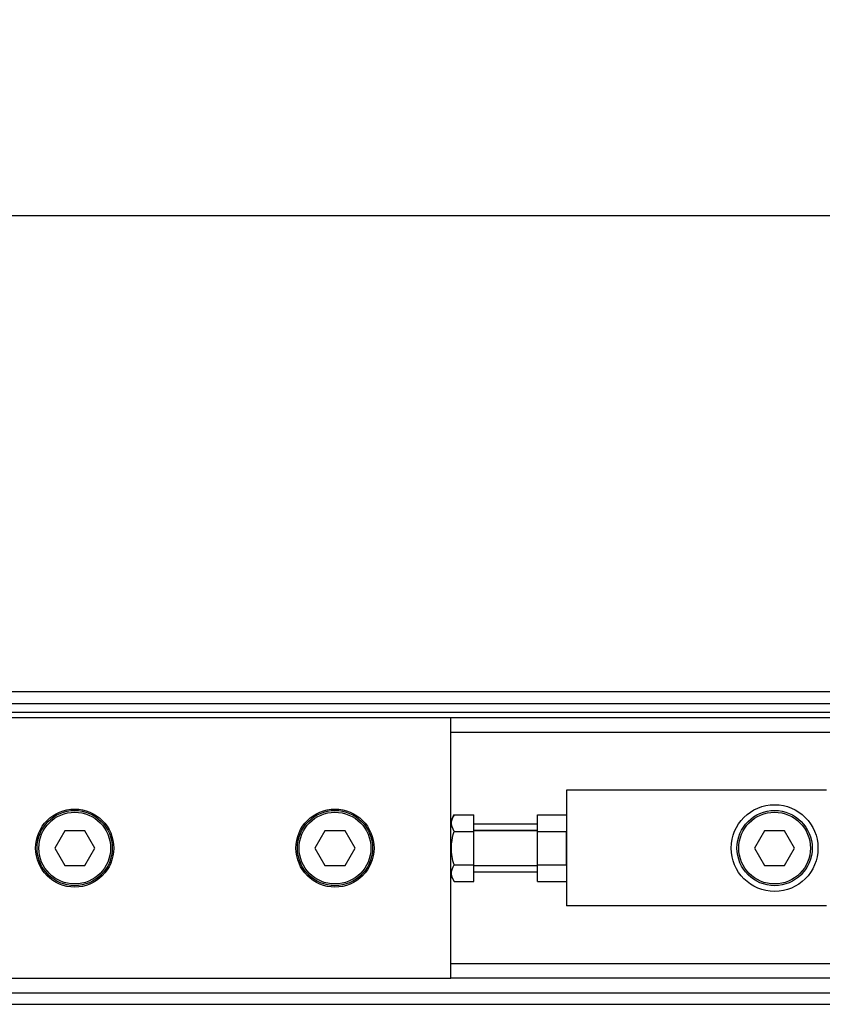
# Model space of a CAD drawing. Header units: millimetres. Extents: x 0 to 420, y 0 to 297.
# Tile 10 of 24: x 72 to 88, y 226 to 246. Entities that reach past the tile are written whole.
import ezdxf

# ---------------------------------------------------------------- set-up
doc = ezdxf.new("R2010")
doc.units = ezdxf.units.MM
doc.layers.add('QUOTE', color=174, linetype='Continuous')
doc.styles.add('SLDTEXTSTYLE3', font='TXT', dxfattribs={"width": 0.75})
doc.dimstyles.new('SLDDIMSTYLE0', dxfattribs={"dimtxt": 3, "dimasz": 3, "dimexe": 0, "dimexo": 0.0625, "dimgap": 0.75, "dimtad": 1, "dimlfac": 8.647318, "dimrnd": 1e-09, "dimzin": 12, "dimdsep": 46, "dimtxsty": 'SLDTEXTSTYLE3', "dimsah": 1, "dimcen": 0.09, "dimadec": 0, "dimazin": 3, "dimtfac": 1, "dimtdec": 3, "dimtofl": 0, "dimtmove": 0, "dimatfit": 3, "dimfxl": 0, "dimfrac": 2, "dimtolj": 1, "dimtzin": 12, "dimarcsym": 0})

# ---------------------------------------------------------------- blocks, each defined once
blk = doc.blocks.new('_D')
at = {"layer": 'QUOTE'}
for p, q in [((59.05, 231.249), (59.05, 243.884)), ((220.95, 231.249), (220.95, 243.884)), ((220.95, 241.884), (59.05, 241.884))]:
    blk.add_line(p, q, dxfattribs=at)
for points in [[(59.05, 241.884), (62.05, 241.384), (62.05, 242.384)], [(220.95, 241.884), (217.95, 242.384), (217.95, 241.384)]]:
    blk.add_solid(points, dxfattribs=at)
at = {"layer": 'QUOTE', "insert": (135.567, 245.751), "char_height": 3, "attachment_point": 1, "style": 'SLDTEXTSTYLE3'}
blk.add_mtext('1400', dxfattribs=at)

msp = doc.modelspace()

# ---------------------------------------------------------------- linework, layer by layer
at = {"color": 7, "linetype": 'Continuous', "lineweight": 25}
for p, q in [((220.95, 232.3716), (59.05, 232.3716)), ((62.2302, 232.1403), (217.7698, 232.1403)), ((62.4037, 231.9669), (217.5963, 231.9669)), ((80.444, 231.8512), (62.5944, 231.8512)), ((130.286, 231.8512), (80.444, 231.8512)), ((80.444, 229.6237), (80.444, 231.8512)), ((129.7853, 231.5621), (80.444, 231.5621)), ((87.9607, 230.4057), (82.7568, 230.4057)), ((82.7568, 230.4057), (82.7568, 228.0928)), ((80.5111, 229.9169), (80.444, 229.8007)), ((80.5111, 229.9169), (80.9065, 229.9169)), ((80.9065, 229.5831), (80.9065, 229.9169)), ((82.1786, 229.9169), (82.7568, 229.9169)), ((82.1786, 229.5831), (82.1786, 229.9169)), ((82.1786, 229.7292), (80.9065, 229.7292)), ((72.7269, 229.5962), (72.5266, 229.2493)), ((73.1275, 229.5962), (72.7269, 229.5962)), ((73.3278, 229.2493), (73.1275, 229.5962)), ((77.9308, 229.5962), (77.7305, 229.2493)), ((78.3314, 229.5962), (77.9308, 229.5962)), ((78.5317, 229.2493), (78.3314, 229.5962)), ((80.444, 229.2493), (80.444, 229.6237)), ((80.5111, 229.5831), (80.9065, 229.5831)), ((82.1786, 229.6038), (80.9065, 229.6038)), ((82.1786, 229.5962), (80.9065, 229.5962)), ((80.9065, 228.9154), (80.9065, 229.5831)), ((82.1786, 228.9154), (82.1786, 229.5831)), ((82.1786, 229.5831), (82.7568, 229.5831)), ((82.7568, 228.9154), (82.7568, 229.5831)), ((86.7197, 229.5962), (86.5194, 229.2493)), ((87.1203, 229.5962), (86.7197, 229.5962)), ((87.3206, 229.2493), (87.1203, 229.5962)), ((72.5266, 229.2493), (72.7269, 228.9023)), ((73.1275, 228.9023), (73.3278, 229.2493)), ((77.7305, 229.2493), (77.9308, 228.9023)), ((78.3314, 228.9023), (78.5317, 229.2493)), ((80.444, 228.8748), (80.444, 229.2493)), ((86.5194, 229.2493), (86.7197, 228.9023)), ((87.1203, 228.9023), (87.3206, 229.2493)), ((72.7269, 228.9023), (73.1275, 228.9023)), ((77.9308, 228.9023), (78.3314, 228.9023)), ((80.444, 226.6473), (80.444, 228.8748)), ((80.5111, 228.9154), (80.9065, 228.9154)), ((80.9065, 228.5816), (80.9065, 228.9154)), ((80.9065, 228.9023), (82.1786, 228.9023)), ((82.1786, 228.8947), (80.9065, 228.8947)), ((82.1786, 228.5816), (82.1786, 228.9154)), ((82.1786, 228.9154), (82.7568, 228.9154)), ((86.7197, 228.9023), (87.1203, 228.9023)), ((80.444, 228.6979), (80.5111, 228.5816)), ((82.1786, 228.7694), (80.9065, 228.7694)), ((80.5111, 228.5816), (80.9065, 228.5816)), ((82.1786, 228.5816), (82.7568, 228.5816)), ((87.9607, 228.0928), (82.7568, 228.0928)), ((129.7078, 226.9364), (80.444, 226.9364)), ((62.5944, 226.6473), (80.444, 226.6473)), ((129.7078, 226.6473), (80.444, 226.6473)), ((62.2302, 226.3582), (129.7078, 226.3582)), ((59.05, 226.1269), (129.7078, 226.1269))]:
    msp.add_line(p, q, dxfattribs=at)
for centre, radius in [((86.92, 229.2493), 0.8673), ((72.9272, 229.2493), 0.7806), ((72.9272, 229.2493), 0.7517), ((72.9272, 229.2493), 0.717), ((78.1311, 229.2493), 0.7806), ((78.1311, 229.2493), 0.7517), ((78.1311, 229.2493), 0.717), ((86.92, 229.2493), 0.7517), ((86.92, 229.2493), 0.717)]:
    msp.add_circle(centre, radius, dxfattribs=at)
for points, knots in [([(80.5111, 229.5831), (80.4841, 229.6428), (80.4337, 229.7543), (80.4865, 229.8653), (80.5111, 229.9169)], [0, 0, 0, 0, 0.5347163, 1, 1, 1, 1]), ([(80.5111, 228.9154), (80.5038, 228.9423), (80.4664, 229.079), (80.4441, 229.3091), (80.4912, 229.5017), (80.5111, 229.5831)], [0, 0, 0, 0, 0.1234652, 0.6294359, 1, 1, 1, 1]), ([(80.5111, 228.5816), (80.4841, 228.6413), (80.4337, 228.7528), (80.4865, 228.8638), (80.5111, 228.9154)], [0, 0, 0, 0, 0.5347163, 1, 1, 1, 1])]:
    msp.add_open_spline(points, degree=3, knots=knots, dxfattribs=at)

# ---------------------------------------------------------------- dimensions: what is measured, and where the dimension line sits
at = {"layer": 'QUOTE'}
dim = msp.add_linear_dim(base=(59.05, 241.8842), p1=(220.95, 229.2493), p2=(59.05, 229.2493), dimstyle='SLDDIMSTYLE0', dxfattribs=at)
dim.commit()
dim.dimension.update_dxf_attribs({"geometry": '_D', "text_midpoint": (140, 241.8842), "dimtype": 160})

doc.saveas('drawing.dxf')
